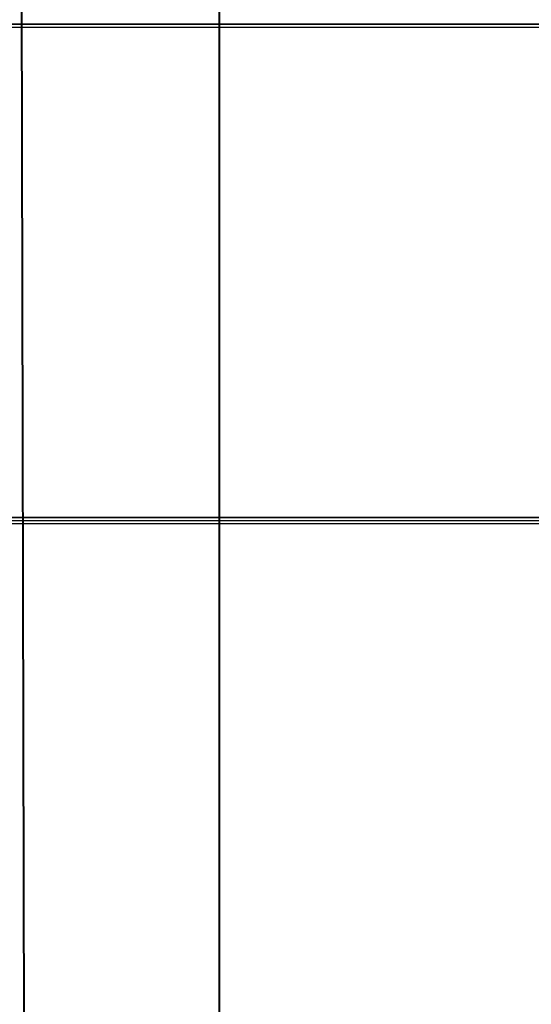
# Model space of a CAD drawing. Header units: millimetres. Extents: x 18084 to 47233, y 38174 to 56392.
# Tile 234 of 253: x 26250.86 to 26256.55, y 53676.11 to 53687.06. Entities that reach past the tile are written whole.
import ezdxf

# ---------------------------------------------------------------- set-up
doc = ezdxf.new("R2010")
doc.units = ezdxf.units.MM
doc.header["$LTSCALE"] = 100
doc.layers.add('30', color=7, linetype='Continuous')
doc.layers.add('45', color=7, linetype='Continuous')

msp = doc.modelspace()

# ---------------------------------------------------------------- linework, layer by layer
at = {"layer": '30', "color": 139}
for points in [[(26293.59, 53687.009), (25858.28, 53687.009), (26293.59, 53687.009)], [(26293.59, 53687.009), (25858.28, 53687.009), (26293.59, 53687.009)], [(25858.28, 53681.524), (26293.59, 53681.524), (25858.28, 53681.524)], [(25858.28, 53681.524), (26293.59, 53681.524), (25858.28, 53681.524)]]:
    msp.add_lwpolyline(points, close=True, dxfattribs=at)
at = {"layer": '30', "color": 7}
msp.add_lwpolyline([(25858.28, 53681.455), (26293.59, 53681.455), (26293.59, 53681.641), (26293.59, 53683.844), (26293.59, 53687.009), (26293.406, 53687.009), (25858.463, 53687.009), (25858.28, 53687.009), (25858.28, 53683.844), (25858.28, 53681.641), (25858.28, 53681.455)], close=True, dxfattribs=at)
msp.add_lwpolyline([(25858.28, 53681.455), (26293.59, 53681.455), (26293.59, 53681.641), (26293.59, 53683.844), (26293.59, 53687.009), (26293.406, 53687.009), (25858.463, 53687.009), (25858.28, 53687.009), (25858.28, 53683.844), (25858.28, 53681.641), (25858.28, 53681.455)], close=True, dxfattribs=at)
msp.add_lwpolyline([(25858.28, 53681.455), (26293.59, 53681.455), (26293.59, 53681.641), (26293.59, 53683.844), (26293.59, 53687.009), (26293.406, 53687.009), (25858.463, 53687.009), (25858.28, 53687.009), (25858.28, 53683.844), (25858.28, 53681.641), (25858.28, 53681.455)], close=True, dxfattribs=at)
msp.add_lwpolyline([(25858.28, 53681.455), (26293.59, 53681.455), (26293.59, 53681.641), (26293.59, 53683.844), (26293.59, 53687.009), (26293.406, 53687.009), (25858.463, 53687.009), (25858.28, 53687.009), (25858.28, 53683.844), (25858.28, 53681.641), (25858.28, 53681.455)], close=True, dxfattribs=at)
msp.add_lwpolyline([(25858.28, 53681.455), (26293.59, 53681.455), (26293.59, 53681.641), (26293.59, 53683.844), (26293.59, 53687.009), (26293.406, 53687.009), (25858.463, 53687.009), (25858.28, 53687.009), (25858.28, 53683.844), (25858.28, 53681.641), (25858.28, 53681.455)], close=True, dxfattribs=at)
msp.add_lwpolyline([(25858.28, 53681.455), (26293.59, 53681.455), (26293.59, 53681.641), (26293.59, 53683.844), (26293.59, 53687.009), (26293.406, 53687.009), (25858.463, 53687.009), (25858.28, 53687.009), (25858.28, 53683.844), (25858.28, 53681.641), (25858.28, 53681.455)], close=True, dxfattribs=at)
at = {"layer": '30', "color": 59}
for points in [[(25858.28, 53681.455), (26293.59, 53681.455), (26293.59, 53681.641), (26293.59, 53683.844), (26293.59, 53687.009), (26293.406, 53687.009), (25858.463, 53687.009), (25858.28, 53687.009), (25858.28, 53683.844), (25858.28, 53681.641), (25858.28, 53681.455)], [(25858.28, 53681.455), (26293.59, 53681.455), (26293.59, 53681.641), (26293.59, 53683.844), (26293.59, 53687.009), (26293.406, 53687.009), (25858.463, 53687.009), (25858.28, 53687.009), (25858.28, 53683.844), (25858.28, 53681.641), (25858.28, 53681.455)], [(25858.312, 53681.49), (26293.555, 53681.49), (26293.555, 53681.674), (26293.555, 53683.849), (26293.555, 53686.974), (26293.371, 53686.974), (25858.496, 53686.974), (25858.312, 53686.974), (25858.312, 53683.849), (25858.312, 53681.674), (25858.312, 53681.49)], [(25858.312, 53681.49), (26293.555, 53681.49), (26293.555, 53681.674), (26293.555, 53683.849), (26293.555, 53686.974), (26293.371, 53686.974), (25858.496, 53686.974), (25858.312, 53686.974), (25858.312, 53683.849), (25858.312, 53681.674), (25858.312, 53681.49)]]:
    msp.add_lwpolyline(points, close=True, dxfattribs=at)
at = {"layer": '30', "color": 7}
msp.add_lwpolyline([(26293.437, 53661.925), (26293.437, 53664.475), (26293.498, 53664.475), (26293.498, 53666.318), (26282.563, 53666.318), (26280.388, 53667.24), (26279.408, 53669.452), (26280.388, 53671.694), (26282.563, 53672.616), (26293.498, 53672.616), (26293.498, 53674.459), (26293.437, 53674.459), (26293.437, 53677.009), (26293.437, 53679.896), (26293.498, 53681.002), (26293.498, 53681.187), (26293.498, 53681.248), (26293.59, 53681.34), (26293.59, 53681.524), (25858.28, 53681.524)], dxfattribs=at)
msp.add_lwpolyline([(26293.437, 53661.925), (26293.437, 53664.475), (26293.498, 53664.475), (26293.498, 53666.318), (26282.563, 53666.318), (26280.388, 53667.24), (26279.408, 53669.452), (26280.388, 53671.694), (26282.563, 53672.616), (26293.498, 53672.616), (26293.498, 53674.459), (26293.437, 53674.459), (26293.437, 53677.009), (26293.437, 53679.896), (26293.498, 53681.002), (26293.498, 53681.187), (26293.498, 53681.248), (26293.59, 53681.34), (26293.59, 53681.524), (25858.28, 53681.524)], dxfattribs=at)
msp.add_lwpolyline([(26293.437, 53661.925), (26293.437, 53664.475), (26293.498, 53664.475), (26293.498, 53666.318), (26282.563, 53666.318), (26280.388, 53667.24), (26279.408, 53669.452), (26280.388, 53671.694), (26282.563, 53672.616), (26293.498, 53672.616), (26293.498, 53674.459), (26293.437, 53674.459), (26293.437, 53677.009), (26293.437, 53679.896), (26293.498, 53681.002), (26293.498, 53681.187), (26293.498, 53681.248), (26293.59, 53681.34), (26293.59, 53681.524), (25858.28, 53681.524)], dxfattribs=at)
msp.add_lwpolyline([(26293.437, 53661.925), (26293.437, 53664.475), (26293.498, 53664.475), (26293.498, 53666.318), (26282.563, 53666.318), (26280.388, 53667.24), (26279.408, 53669.452), (26280.388, 53671.694), (26282.563, 53672.616), (26293.498, 53672.616), (26293.498, 53674.459), (26293.437, 53674.459), (26293.437, 53677.009), (26293.437, 53679.896), (26293.498, 53681.002), (26293.498, 53681.187), (26293.498, 53681.248), (26293.59, 53681.34), (26293.59, 53681.524), (25858.28, 53681.524)], dxfattribs=at)
msp.add_lwpolyline([(26293.437, 53661.925), (26293.437, 53664.475), (26293.498, 53664.475), (26293.498, 53666.318), (26282.563, 53666.318), (26280.388, 53667.24), (26279.408, 53669.452), (26280.388, 53671.694), (26282.563, 53672.616), (26293.498, 53672.616), (26293.498, 53674.459), (26293.437, 53674.459), (26293.437, 53677.009), (26293.437, 53679.896), (26293.498, 53681.002), (26293.498, 53681.187), (26293.498, 53681.248), (26293.59, 53681.34), (26293.59, 53681.524), (25858.28, 53681.524)], dxfattribs=at)
msp.add_lwpolyline([(26293.437, 53661.925), (26293.437, 53664.475), (26293.498, 53664.475), (26293.498, 53666.318), (26282.563, 53666.318), (26280.388, 53667.24), (26279.408, 53669.452), (26280.388, 53671.694), (26282.563, 53672.616), (26293.498, 53672.616), (26293.498, 53674.459), (26293.437, 53674.459), (26293.437, 53677.009), (26293.437, 53679.896), (26293.498, 53681.002), (26293.498, 53681.187), (26293.498, 53681.248), (26293.59, 53681.34), (26293.59, 53681.524), (25858.28, 53681.524)], dxfattribs=at)
at = {"layer": '30', "color": 59}
msp.add_lwpolyline([(26293.437, 53661.925), (26293.437, 53664.475), (26293.498, 53664.475), (26293.498, 53666.318), (26282.563, 53666.318), (26280.388, 53667.24), (26279.408, 53669.452), (26280.388, 53671.694), (26282.563, 53672.616), (26293.498, 53672.616), (26293.498, 53674.459), (26293.437, 53674.459), (26293.437, 53677.009), (26293.437, 53679.896), (26293.498, 53681.002), (26293.498, 53681.187), (26293.498, 53681.248), (26293.59, 53681.34), (26293.59, 53681.524), (25858.28, 53681.524)], dxfattribs=at)
msp.add_lwpolyline([(26293.437, 53661.925), (26293.437, 53664.475), (26293.498, 53664.475), (26293.498, 53666.318), (26282.563, 53666.318), (26280.388, 53667.24), (26279.408, 53669.452), (26280.388, 53671.694), (26282.563, 53672.616), (26293.498, 53672.616), (26293.498, 53674.459), (26293.437, 53674.459), (26293.437, 53677.009), (26293.437, 53679.896), (26293.498, 53681.002), (26293.498, 53681.187), (26293.498, 53681.248), (26293.59, 53681.34), (26293.59, 53681.524), (25858.28, 53681.524)], dxfattribs=at)
at = {"layer": '45', "color": 7}
for p, q in [((26250.864, 53694.566), (26250.908, 53675.476)), ((26250.864, 53694.566), (26250.908, 53675.476)), ((26250.869, 53694.562), (26250.913, 53675.481)), ((26250.869, 53694.562), (26250.913, 53675.481)), ((26253.081, 53672.396), (26253.081, 53689.756)), ((26253.081, 53689.756), (26253.081, 53672.396)), ((26253.081, 53672.396), (26253.081, 53689.756)), ((26253.081, 53689.756), (26253.081, 53672.396)), ((26253.081, 53689.753), (26253.081, 53675.477)), ((26253.081, 53689.753), (26253.081, 53675.477)), ((26253.082, 53675.476), (26253.082, 53689.751)), ((26253.082, 53675.476), (26253.082, 53689.751)), ((26253.085, 53675.481), (26253.085, 53689.749)), ((26253.085, 53689.749), (26253.085, 53675.48)), ((26253.085, 53675.481), (26253.085, 53689.749)), ((26253.085, 53689.749), (26253.085, 53675.48))]:
    msp.add_line(p, q, dxfattribs=at)

doc.saveas('drawing.dxf')
